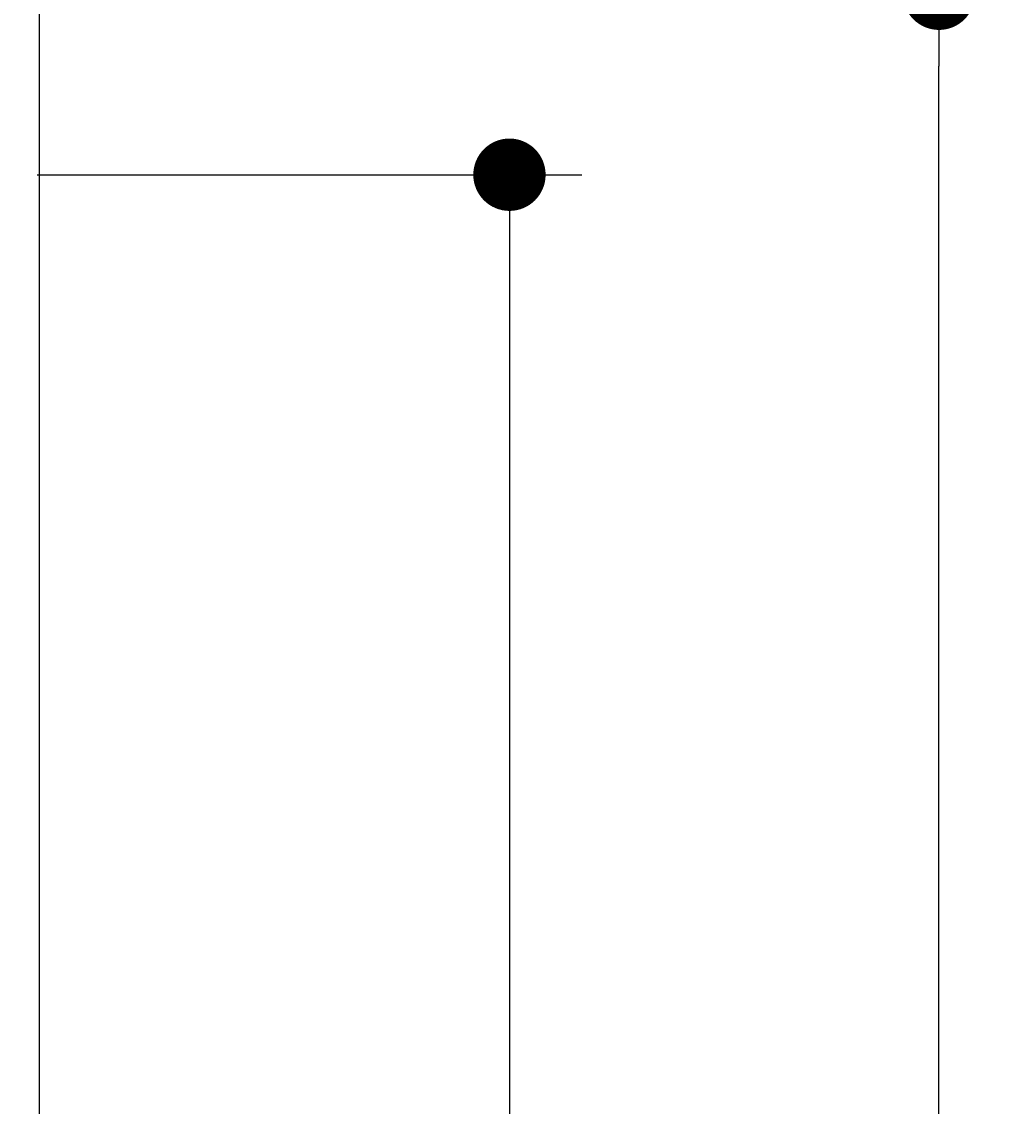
# Model space of a CAD drawing. Extents: x 715 to 7297, y 267 to 3528.
# Tile 64 of 65: x 6263 to 6810, y 2423 to 3022. Entities that reach past the tile are written whole.
import ezdxf

# ---------------------------------------------------------------- set-up
doc = ezdxf.new("R2010")
doc.units = 0
doc.layers.get('0').update_dxf_attribs({"linetype": 'CONTINUOUS'})
doc.layers.get('DEFPOINTS').update_dxf_attribs({"linetype": 'CONTINUOUS'})
doc.layers.add('4', color=3, linetype='CONTINUOUS')
doc.layers.add('5', color=3, linetype='CONTINUOUS')
doc.styles.get("Standard").update_dxf_attribs({"font": 'ISOCP.SHX'})
doc.dimstyles.get("Standard").update_dxf_attribs({"dimtxt": 2.5, "dimasz": 2.5, "dimexe": 1.25, "dimexo": 0.625, "dimtad": 1, "dimcen": 2.5, "dimazin": 3, "dimtfac": 1, "dimtmove": 0, "dimatfit": 3})

# ---------------------------------------------------------------- blocks, each defined once
blk = doc.blocks.new('PUNKT')
at = {"layer": '4', "color": 0, "linetype": 'BYBLOCK'}
blk.add_line((-0.5, 0), (-1, 0), dxfattribs=at)
at = {"layer": '4', "color": 0, "linetype": 'BYBLOCK', "const_width": 0.5}
blk.add_lwpolyline([(-0.25, 0, 1), (0.25, 0, 1)], format="xyb", close=True, dxfattribs=at)
blk = doc.blocks.new('*U14')
at = {"layer": '5', "color": 2}
blk.add_text('250', height=70, rotation=90, dxfattribs=at).set_placement((6502.54, 1614.63))
blk = doc.blocks.new('*D8')
at = {"layer": '5'}
for p, q in [((6271.5, 2937.27), (6572.55, 2937.27)), ((6532.55, 2897.27), (6532.55, 477.27)), ((6271.55, 437.27), (6572.55, 437.27))]:
    blk.add_line(p, q, dxfattribs=at)
at = {"layer": 'DEFPOINTS', "color": 0}
for p in [(6251.5, 2937.27), (6251.55, 437.27), (6532.55, 437.27)]:
    blk.add_point(p, dxfattribs=at)
blk.add_blockref('*U14', (0, 0))
at = {"layer": '5', "xscale": 40, "yscale": 40, "zscale": 40}
for p, rotation in [((6532.55, 2937.27), 90), ((6532.55, 437.27), 270)]:
    blk.add_blockref('PUNKT', p, dxfattribs=dict(at, rotation=rotation))
blk = doc.blocks.new('*U18')
at = {"layer": '5', "color": 2}
blk.add_text('270', height=70, rotation=90, dxfattribs=at).set_placement((6739.98, 1614.63))
blk = doc.blocks.new('*D9')
at = {"layer": '5'}
for p, q in [((6292.78, 3037.27), (6809.99, 3037.27)), ((6769.99, 377.27), (6769.99, 2997.27)), ((6292.78, 337.27), (6809.99, 337.27))]:
    blk.add_line(p, q, dxfattribs=at)
at = {"layer": 'DEFPOINTS', "color": 0}
for p in [(6272.78, 3037.27), (6769.99, 3037.27), (6272.78, 337.27)]:
    blk.add_point(p, dxfattribs=at)
blk.add_blockref('*U18', (0, 0))
at = {"layer": '5', "xscale": 40, "yscale": 40, "zscale": 40}
for p, rotation in [((6769.99, 3037.27), 90), ((6769.99, 337.27), 270)]:
    blk.add_blockref('PUNKT', p, dxfattribs=dict(at, rotation=rotation))

msp = doc.modelspace()

# ---------------------------------------------------------------- linework, layer by layer
msp.add_line((6272.775, 337.271), (6272.775, 3037.271))

# ---------------------------------------------------------------- dimensions: what is measured, and where the dimension line sits
at = {"layer": '5'}
for base, p1, p2, picture, middle in [((6769.988, 3037.271), (6272.775, 337.271), (6272.775, 3037.271), '*D9', (6704.981, 1687.271)), ((6532.548, 437.271), (6251.505, 2937.271), (6251.55, 437.271), '*D8', (6467.541, 1687.271))]:
    dim = msp.add_linear_dim(base=base, p1=p1, p2=p2, angle=90, dimstyle='Standard', dxfattribs=at)
    dim.commit()
    dim.dimension.update_dxf_attribs({"geometry": picture, "text_midpoint": middle})

doc.saveas('drawing.dxf')
